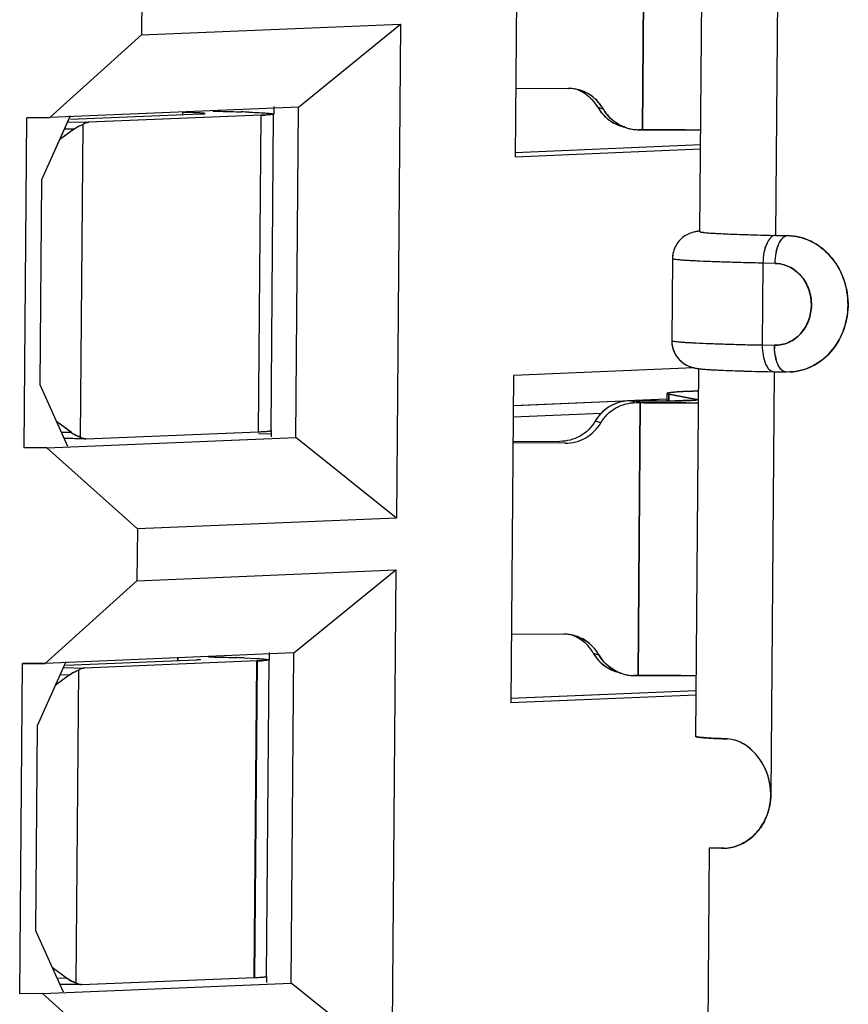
# Model space of a CAD drawing. Header units: millimetres. Extents: x 0 to 1750, y -1720 to 477.
# Tile 147 of 256: x 952.78 to 955.82, y -993.92 to -990.32. Entities that reach past the tile are written whole.
import ezdxf

# ---------------------------------------------------------------- set-up
doc = ezdxf.new("R2010")
doc.units = ezdxf.units.MM
doc.header["$LTSCALE"] = 92.51
for name, color, linetype in [('101304998_DXF_CONTINUOUS_LINE', 7, 'CONTINUOUS'), ('_101304998_1DXF_CONTINUOUS_LINE', 7, 'CONTINUOUS'), ('MANIFOLD_SOLDXF_CONTINUOUS_LINE', 7, 'CONTINUOUS')]:
    doc.layers.add(name, color=color, linetype=linetype)

msp = doc.modelspace()

# ---------------------------------------------------------------- linework, layer by layer
at = {"layer": '101304998_DXF_CONTINUOUS_LINE'}
for p, q in [((955.5618, -989.558), (955.5491, -991.1075)), ((954.6059, -989.6211), (954.596, -990.8207)), ((955.0624, -990.7208), (955.0707, -989.7211)), ((955.2727, -991.0939), (955.2838, -989.7444)), ((953.2278, -990.1836), (953.2262, -990.3735)), ((953.2262, -990.3735), (954.1752, -990.3337)), ((953.8016, -990.6379), (954.1752, -990.3337)), ((954.1752, -990.3337), (954.1603, -992.143)), ((953.2262, -990.3735), (952.8899, -990.6762)), ((954.5981, -990.5679), (954.7898, -990.5691)), ((953.8016, -990.6379), (952.8899, -990.6762)), ((952.9656, -990.6822), (953.4428, -990.6628)), ((953.3765, -990.6572), (953.3765, -990.6655)), ((953.459, -990.6615), (953.4594, -990.6612)), ((953.7094, -990.6633), (953.6999, -991.8229)), ((953.7119, -990.6633), (953.7121, -990.6361)), ((953.7916, -991.8475), (953.8016, -990.6379)), ((954.8983, -990.6385), (954.9187, -990.6449)), ((952.7965, -991.8865), (952.8064, -990.6769)), ((952.8899, -990.6762), (952.8064, -990.6769)), ((952.9652, -990.6702), (952.8604, -990.9045)), ((952.9556, -990.6916), (953.0329, -990.6932)), ((953.6651, -990.6675), (953.0329, -990.6932)), ((953.6555, -991.8271), (953.6651, -990.6675)), ((952.978, -990.7189), (952.9261, -990.7576)), ((952.978, -990.7189), (952.9436, -990.7184)), ((953.0114, -990.7011), (953.002, -991.8466)), ((955.0624, -990.7208), (955.0475, -990.7207)), ((954.5953, -990.8038), (955.2753, -990.7753)), ((955.2752, -990.7921), (954.596, -990.8207)), ((952.8604, -990.9045), (952.8542, -991.6542)), ((955.5221, -991.1069), (955.5273, -991.107)), ((955.5273, -991.107), (955.5491, -991.1075)), ((955.5491, -991.1075), (955.5938, -991.1084)), ((955.1719, -991.1931), (955.1694, -991.493)), ((955.5035, -991.2093), (955.501, -991.5092)), ((955.5482, -991.2102), (955.5035, -991.2093)), ((955.501, -991.5092), (955.5457, -991.5101)), ((955.2501, -991.5926), (954.5894, -991.6204)), ((955.2575, -992.9433), (955.2686, -991.5938)), ((954.5894, -991.6204), (954.5795, -992.82)), ((955.5183, -991.6067), (955.5437, -991.6073)), ((955.5449, -991.6073), (955.5322, -993.1567)), ((955.5896, -991.6082), (955.5449, -991.6073)), ((955.6022, -991.6079), (955.5896, -991.6082)), ((952.8542, -991.6542), (952.9552, -991.8798)), ((955.0338, -991.7119), (955.1527, -991.707)), ((955.1518, -991.6868), (955.1516, -991.7139)), ((955.1573, -991.6846), (955.1533, -991.6857)), ((955.1657, -991.6834), (955.1581, -991.6845)), ((955.1591, -991.6895), (955.1589, -991.7139)), ((955.1591, -991.6895), (955.2612, -991.7087)), ((955.177, -991.6822), (955.1657, -991.6834)), ((955.2622, -991.6777), (955.2289, -991.6792)), ((954.594, -991.7304), (955.0189, -991.7126)), ((955.0339, -991.714), (955.0189, -991.7139)), ((955.114, -991.7141), (955.0339, -991.714)), ((955.0393, -991.7203), (955.0542, -991.7204)), ((955.046, -992.7201), (955.0542, -991.7204)), ((955.1603, -991.7138), (955.1518, -991.7139)), ((955.2525, -991.7114), (955.2312, -991.7124)), ((955.2591, -991.7108), (955.2525, -991.7114)), ((954.5881, -991.7725), (954.9113, -991.7589)), ((952.968, -991.8288), (952.9149, -991.7899)), ((954.9092, -991.7945), (954.8889, -991.7881)), ((952.8799, -991.8858), (953.7916, -991.8475)), ((952.9322, -991.8284), (952.9688, -991.8294)), ((953.0064, -991.8524), (952.9446, -991.8511)), ((953.0233, -991.8528), (953.6555, -991.8271)), ((953.6554, -991.8334), (953.6996, -991.8344)), ((953.6993, -991.8234), (953.6999, -991.8229)), ((953.7022, -991.8456), (953.7023, -991.8229)), ((954.1603, -992.143), (953.7916, -991.8475)), ((952.8799, -991.8858), (952.7965, -991.8865)), ((952.8799, -991.8858), (953.2113, -992.1829)), ((954.5874, -991.8612), (954.7588, -991.8622)), ((954.7791, -991.8687), (954.5874, -991.8675)), ((954.1603, -992.143), (953.2113, -992.1829)), ((953.2113, -992.1829), (953.2097, -992.3728)), ((953.2097, -992.3728), (954.1587, -992.333)), ((953.7851, -992.6372), (954.1587, -992.333)), ((954.1587, -992.333), (954.1438, -994.1423)), ((953.2097, -992.3728), (952.8734, -992.6755)), ((954.5816, -992.5672), (954.7733, -992.5684)), ((953.7851, -992.6372), (952.8734, -992.6755)), ((953.6954, -992.6626), (953.6956, -992.6354)), ((953.7751, -993.8468), (953.7851, -992.6372)), ((954.8819, -992.6378), (954.9022, -992.6442)), ((952.78, -993.8858), (952.79, -992.6762)), ((952.8734, -992.6755), (952.79, -992.6762)), ((952.9487, -992.6695), (952.8439, -992.9038)), ((952.9492, -992.6815), (953.4266, -992.6621)), ((953.6506, -992.6667), (953.0164, -992.6925)), ((953.36, -992.6565), (953.36, -992.6648)), ((953.4425, -992.6608), (953.4429, -992.6605)), ((953.6026, -992.6555), (953.6482, -992.6576)), ((953.639, -993.8264), (953.6486, -992.6668)), ((953.6929, -992.6626), (953.6834, -993.8222)), ((952.9615, -992.7182), (952.9096, -992.7569)), ((952.9615, -992.7182), (952.9271, -992.7177)), ((952.9391, -992.6909), (953.0164, -992.6925)), ((952.9949, -992.7004), (952.9855, -993.8459)), ((955.046, -992.7201), (955.031, -992.72)), ((954.5788, -992.8031), (955.2588, -992.7746)), ((955.2587, -992.7914), (954.5795, -992.82)), ((952.8439, -992.9038), (952.8377, -993.6535)), ((955.3069, -993.352), (955.2694, -997.9004)), ((955.3516, -993.3529), (955.3069, -993.352)), ((955.3617, -993.3525), (955.3516, -993.3529)), ((955.3617, -993.3527), (955.3516, -993.3529)), ((952.8377, -993.6535), (952.9387, -993.8791)), ((952.9515, -993.8281), (952.8984, -993.7892)), ((952.9157, -993.8277), (952.9524, -993.8287)), ((953.0068, -993.8521), (953.6411, -993.8263)), ((953.683, -993.8226), (953.6834, -993.8222)), ((953.6857, -993.8449), (953.6858, -993.8222)), ((952.8634, -993.8851), (953.7751, -993.8468)), ((952.9899, -993.8517), (952.9282, -993.8504)), ((954.1438, -994.1423), (953.7751, -993.8468)), ((952.8634, -993.8851), (952.78, -993.8858)), ((952.8634, -993.8851), (953.1948, -994.1822))]:
    msp.add_line(p, q, dxfattribs=at)
for centre, radius, start, end in [((954.7888, -990.7174), 0.1483, 82.7573, 89.626), ((954.7886, -990.7196), 0.1505, 76.697, 82.7662), ((954.7887, -990.719), 0.1499, 72.4999, 76.6992), ((954.7676, -990.7125), 0.1503, 29.5384, 42.9308), ((953.2983, -994.4336), 3.7773, 88.5442, 88.8127), ((953.4341, -995.4202), 4.7676, 87.7661, 88.1069), ((953.623, -989.6048), 1.0635, 272.2664, 273.2267), ((955.0481, -990.5723), 0.1483, 242.917, 252.4985), ((955.0487, -990.5702), 0.1505, 252.511, 262.7647), ((955.0485, -990.5724), 0.1483, 262.7573, 269.626), ((955.1839, -976.5513), 14.1698, 270.1422, 270.34714), ((955.7654, -991.5119), 0.2196, 179.5287, 182.9295), ((955.7126, -991.5192), 0.1663, 190.056, 194.1507), ((955.3132, -991.2333), 0.3653, 262.9736, 264.4015), ((955.1692, -991.7443), 0.0609, 100.4503, 101.2697), ((955.2358, -992.3707), 0.691, 93.8374, 94.8803), ((955.2551, -992.6465), 0.9675, 93.7457, 93.8879), ((955.2762, -992.9787), 1.3003, 92.9931, 93.7171), ((955.3165, -993.7437), 2.0664, 92.4312, 93.0021), ((955.0181, -991.8622), 0.1484, 89.6651, 96.5305), ((955.1708, -973.0817), 18.6391, 269.64147, 269.97565), ((955.0948, -984.6659), 7.0483, 270.15593, 270.34747), ((955.1002, -985.5767), 6.1375, 270.3485, 270.48202), ((955.1146, -987.0799), 4.6342, 270.5657, 270.8246), ((955.1698, -975.3752), 16.3456, 269.97569, 270.15215), ((955.1761, -977.6529), 14.0679, 270.15145, 270.35628), ((954.7724, -992.7167), 0.1483, 82.7573, 89.626), ((954.7721, -992.7189), 0.1505, 76.697, 82.7662), ((954.7722, -992.7183), 0.1499, 72.4999, 76.6992), ((954.7511, -992.7118), 0.1503, 29.5384, 42.9308), ((953.416, -997.4638), 4.812, 87.7772, 88.1133), ((953.6103, -991.6808), 0.9868, 272.3436, 273.3467), ((955.0316, -992.5716), 0.1483, 242.917, 252.4985), ((955.0323, -992.5695), 0.1505, 252.511, 262.7647), ((955.032, -992.5717), 0.1483, 262.7573, 269.626), ((955.1674, -978.5506), 14.1698, 270.1422, 270.34714), ((955.3435, -993.1728), 0.1836, 309.864, 317.7389), ((955.3374, -993.1673), 0.1917, 317.756, 324.7581), ((955.3547, -993.1927), 0.1602, 272.4751, 277.5875), ((955.3544, -993.1903), 0.1627, 277.587, 282.6388), ((955.354, -993.1885), 0.1645, 282.651, 294.1054)]:
    msp.add_arc(centre, radius, start, end, dxfattribs=at)
for centre in [(953.0441, -991.7033), (953.0276, -993.7026)]:
    msp.add_ellipse(centre, major_axis=(0.0132, 0.1495), ratio=0.90101, start_param=-3.641058, end_param=-3.360659, dxfattribs=at)
for points in [[(954.9187, -990.6449), (954.9007, -990.6132), (954.8685, -990.587), (954.8338, -990.576)], [(953.7043, -990.6616), (953.7058, -990.6619), (953.7074, -990.6621), (953.7088, -990.6627)], [(954.8983, -990.6385), (954.9163, -990.6702), (954.9485, -990.6963), (954.9832, -990.7073)], [(954.9806, -990.7043), (954.9551, -990.6913), (954.9327, -990.6698), (954.9187, -990.6449)], [(952.9772, -990.7196), (952.9876, -990.7118), (952.9992, -990.7055), (953.0114, -990.7011)], [(955.5488, -991.5482), (955.5474, -991.5399), (955.5465, -991.5316), (955.546, -991.5231)], [(955.5896, -991.6082), (955.5877, -991.6083), (955.5857, -991.6081), (955.5838, -991.6076)], [(953.002, -991.8466), (953.008, -991.8506), (953.0155, -991.8531), (953.0227, -991.8528)], [(953.695, -991.8244), (953.6965, -991.8242), (953.698, -991.824), (953.6993, -991.8234)], [(954.9022, -992.6442), (954.8842, -992.6125), (954.8521, -992.5863), (954.8173, -992.5753)], [(954.8819, -992.6378), (954.8998, -992.6695), (954.932, -992.6956), (954.9667, -992.7066)], [(954.9641, -992.7036), (954.9386, -992.6906), (954.9163, -992.6691), (954.9022, -992.6442)], [(953.6874, -992.6609), (953.689, -992.6611), (953.6906, -992.6613), (953.6921, -992.6619)], [(952.9607, -992.7189), (952.9711, -992.7111), (952.9827, -992.7048), (952.9949, -992.7004)], [(955.5322, -993.1567), (955.5319, -993.1824), (955.5272, -993.2085), (955.5181, -993.2325)], [(955.5181, -993.2325), (955.512, -993.2486), (955.5039, -993.2639), (955.494, -993.2779)], [(955.4611, -993.3136), (955.4491, -993.3237), (955.4355, -993.3323), (955.4212, -993.3387)], [(952.9855, -993.8459), (952.9915, -993.8499), (952.999, -993.8524), (953.0062, -993.8521)]]:
    msp.add_open_spline(points, degree=3, dxfattribs=at)
for points, knots in [([(953.4351, -990.659), (953.4322, -990.6588), (953.4186, -990.6583), (953.405, -990.6579), (953.3942, -990.6576)], [0, 0, 0, 0, 0.210876, 1, 1, 1, 1]), ([(953.4594, -990.6612), (953.4594, -990.6607), (953.4562, -990.6607), (953.4526, -990.6598), (953.4444, -990.6595), (953.4386, -990.6591), (953.4351, -990.659)], [0, 0, 0, 0, 0.067835, 0.2589, 0.571752, 1, 1, 1, 1]), ([(953.4428, -990.6628), (953.4448, -990.6627), (953.4502, -990.6624), (953.4558, -990.6625), (953.459, -990.6615)], [0, 0, 0, 0, 0.377769, 1, 1, 1, 1]), ([(953.4883, -990.6525), (953.4976, -990.6527), (953.532, -990.6534), (953.5665, -990.6544), (953.5916, -990.6552)], [0, 0, 0, 0, 0.269974, 1, 1, 1, 1]), ([(953.6199, -990.6562), (953.6242, -990.6564), (953.6394, -990.657), (953.6546, -990.6577), (953.6656, -990.6583)], [0, 0, 0, 0, 0.27982, 1, 1, 1, 1]), ([(953.6656, -990.6583), (953.6699, -990.6586), (953.6829, -990.6594), (953.6958, -990.6603), (953.7043, -990.6616)], [0, 0, 0, 0, 0.33796, 1, 1, 1, 1]), ([(953.7094, -990.6633), (953.7094, -990.6639), (953.7062, -990.6644), (953.702, -990.6653), (953.6932, -990.666), (953.6867, -990.6664), (953.6829, -990.6667)], [0, 0, 0, 0, 0.070718, 0.260012, 0.570935, 1, 1, 1, 1]), ([(953.0322, -990.6932), (953.0268, -990.6934), (953.0193, -990.6958), (953.013, -990.6999), (953.0114, -990.7011)], [0, 0, 0, 0, 0.729756, 1, 1, 1, 1]), ([(955.219, -990.7211), (955.2064, -990.7211), (955.1542, -990.7212), (955.102, -990.721), (955.0624, -990.7208)], [0, 0, 0, 0, 0.242017, 1, 1, 1, 1]), ([(955.2712, -991.0921), (955.2531, -991.0941), (955.2182, -991.1036), (955.1811, -991.1425), (955.172, -991.1762), (955.1719, -991.1931)], [0, 0, 0, 0, 0.353644, 0.672983, 1, 1, 1, 1]), ([(955.2727, -991.0939), (955.2727, -991.0955), (955.2814, -991.0956), (955.2913, -991.0981), (955.3137, -991.0991), (955.3418, -991.101), (955.378, -991.1025), (955.4388, -991.1048), (955.4876, -991.1061), (955.5221, -991.1069)], [0, 0, 0, 0, 0.018202, 0.069592, 0.153685, 0.269182, 0.414203, 0.586394, 1, 1, 1, 1]), ([(955.5491, -991.1075), (955.5343, -991.1081), (955.5156, -991.1357), (955.5061, -991.1717), (955.5036, -991.1964), (955.5035, -991.2093)], [0, 0, 0, 0, 0.377401, 0.670502, 1, 1, 1, 1]), ([(955.5482, -991.2102), (955.5483, -991.1974), (955.5508, -991.1726), (955.5603, -991.1366), (955.5791, -991.109), (955.5938, -991.1084)], [0, 0, 0, 0, 0.329498, 0.622599, 1, 1, 1, 1]), ([(955.5938, -991.1084), (955.6225, -991.109), (955.6815, -991.1234), (955.7793, -991.1985), (955.8377, -991.3552), (955.7848, -991.5139), (955.6893, -991.5913), (955.6309, -991.6068), (955.6022, -991.6081)], [0, 0, 0, 0, 0.119659, 0.243546, 0.501028, 0.757479, 0.880592, 1, 1, 1, 1]), ([(955.5035, -991.2093), (955.4797, -991.2088), (955.4342, -991.2078), (955.3697, -991.206), (955.3128, -991.204), (955.2647, -991.202), (955.2264, -991.1999), (955.2006, -991.198), (955.1858, -991.1965), (955.1783, -991.1954), (955.1745, -991.1946), (955.1719, -991.1937), (955.1719, -991.1931)], [0, 0, 0, 0, 0.214796, 0.410475, 0.5827, 0.728325, 0.844662, 0.929543, 0.959642, 0.981366, 0.994684, 1, 1, 1, 1]), ([(955.5457, -991.5101), (955.5632, -991.5104), (955.5993, -991.5031), (955.6597, -991.4588), (955.6951, -991.3627), (955.6611, -991.2662), (955.6018, -991.2195), (955.5658, -991.2107), (955.5482, -991.2102)], [0, 0, 0, 0, 0.1192, 0.241934, 0.497887, 0.755944, 0.880165, 1, 1, 1, 1]), ([(955.1694, -991.493), (955.1693, -991.5102), (955.1781, -991.5449), (955.2159, -991.5839), (955.2507, -991.5936), (955.2685, -991.5958)], [0, 0, 0, 0, 0.33131, 0.654611, 1, 1, 1, 1]), ([(955.1694, -991.493), (955.1694, -991.4936), (955.172, -991.4944), (955.1758, -991.4953), (955.1833, -991.4964), (955.1982, -991.4979), (955.2239, -991.4998), (955.2622, -991.5019), (955.3103, -991.5039), (955.3672, -991.5059), (955.4317, -991.5077), (955.4772, -991.5087), (955.501, -991.5092)], [0, 0, 0, 0, 0.005316, 0.018634, 0.040358, 0.070457, 0.155338, 0.271675, 0.4173, 0.589525, 0.785204, 1, 1, 1, 1]), ([(955.501, -991.5092), (955.5009, -991.5217), (955.503, -991.5457), (955.5113, -991.5805), (955.5296, -991.607), (955.5437, -991.6073)], [0, 0, 0, 0, 0.333608, 0.626286, 1, 1, 1, 1]), ([(955.5674, -991.5958), (955.5656, -991.5935), (955.5583, -991.5825), (955.5539, -991.5699), (955.5513, -991.5598)], [0, 0, 0, 0, 0.216267, 1, 1, 1, 1]), ([(955.2776, -991.5968), (955.2801, -991.5971), (955.2913, -991.5981), (955.3025, -991.5988), (955.3112, -991.5994)], [0, 0, 0, 0, 0.222557, 1, 1, 1, 1]), ([(955.3112, -991.5994), (955.3242, -991.6002), (955.3932, -991.6036), (955.4623, -991.6055), (955.5183, -991.6067)], [0, 0, 0, 0, 0.188704, 1, 1, 1, 1]), ([(955.5838, -991.6076), (955.5823, -991.6072), (955.5759, -991.6048), (955.5707, -991.5999), (955.5674, -991.5958)], [0, 0, 0, 0, 0.223907, 1, 1, 1, 1]), ([(955.1533, -991.6857), (955.1529, -991.6859), (955.1523, -991.6861), (955.1518, -991.6866), (955.1518, -991.6868)], [0, 0, 0, 0, 0.640137, 1, 1, 1, 1]), ([(955.1518, -991.6868), (955.1518, -991.6876), (955.1552, -991.6887), (955.1572, -991.6892), (955.1591, -991.6895)], [0, 0, 0, 0, 0.286386, 1, 1, 1, 1]), ([(955.2635, -991.7096), (955.2635, -991.71), (955.2613, -991.7103), (955.2602, -991.7106), (955.2591, -991.7108)], [0, 0, 0, 0, 0.271959, 1, 1, 1, 1]), ([(955.0012, -991.7148), (954.9784, -991.7174), (954.9333, -991.7335), (954.9005, -991.7682), (954.8889, -991.7881)], [0, 0, 0, 0, 0.49972, 1, 1, 1, 1]), ([(954.9092, -991.7945), (954.9223, -991.7722), (954.9608, -991.7338), (955.0135, -991.7201), (955.0393, -991.7203)], [0, 0, 0, 0, 0.500455, 1, 1, 1, 1]), ([(955.2312, -991.7124), (955.2277, -991.7126), (955.2111, -991.7131), (955.1944, -991.7134), (955.1813, -991.7136)], [0, 0, 0, 0, 0.211649, 1, 1, 1, 1]), ([(954.8889, -991.7881), (954.8758, -991.8104), (954.8373, -991.8488), (954.7846, -991.8624), (954.7588, -991.8622)], [0, 0, 0, 0, 0.500455, 1, 1, 1, 1]), ([(954.7791, -991.8687), (954.8049, -991.8688), (954.8576, -991.8552), (954.8961, -991.8168), (954.9092, -991.7945)], [0, 0, 0, 0, 0.499545, 1, 1, 1, 1]), ([(953.6555, -991.8271), (953.66, -991.8269), (953.6732, -991.8263), (953.6864, -991.8257), (953.695, -991.8244)], [0, 0, 0, 0, 0.339374, 1, 1, 1, 1]), ([(953.4266, -992.6621), (953.4286, -992.662), (953.4339, -992.6616), (953.4394, -992.6618), (953.4425, -992.6608)], [0, 0, 0, 0, 0.378836, 1, 1, 1, 1]), ([(953.4719, -992.6518), (953.4811, -992.652), (953.5153, -992.6527), (953.5494, -992.6536), (953.5744, -992.6545)], [0, 0, 0, 0, 0.269784, 1, 1, 1, 1]), ([(953.6482, -992.6576), (953.6526, -992.6579), (953.6657, -992.6587), (953.6788, -992.6595), (953.6874, -992.6609)], [0, 0, 0, 0, 0.335667, 1, 1, 1, 1]), ([(953.6929, -992.6626), (953.6929, -992.6632), (953.6899, -992.6637), (953.6859, -992.6645), (953.6776, -992.6652), (953.6715, -992.6657), (953.6679, -992.6659)], [0, 0, 0, 0, 0.071137, 0.26045, 0.571161, 1, 1, 1, 1]), ([(953.0157, -992.6925), (953.0103, -992.6927), (953.0028, -992.6951), (952.9965, -992.6992), (952.9949, -992.7004)], [0, 0, 0, 0, 0.729756, 1, 1, 1, 1]), ([(955.2025, -992.7204), (955.1899, -992.7204), (955.1377, -992.7205), (955.0855, -992.7203), (955.046, -992.7201)], [0, 0, 0, 0, 0.242017, 1, 1, 1, 1]), ([(955.3736, -992.9523), (955.3571, -992.9517), (955.3284, -992.9504), (955.2951, -992.9485), (955.2757, -992.9468), (955.2658, -992.9458), (955.2611, -992.9448), (955.2575, -992.944), (955.2575, -992.9433)], [0, 0, 0, 0, 0.425066, 0.739432, 0.851364, 0.932173, 0.981437, 1, 1, 1, 1]), ([(955.5322, -993.1567), (955.5326, -993.1057), (955.5015, -993.0113), (955.4146, -992.9539), (955.3736, -992.9523)], [0, 0, 0, 0, 0.554631, 1, 1, 1, 1]), ([(953.6411, -993.8263), (953.6454, -993.8261), (953.6581, -993.8255), (953.6708, -993.8249), (953.6791, -993.8236)], [0, 0, 0, 0, 0.341974, 1, 1, 1, 1]), ([(953.6791, -993.8236), (953.6799, -993.8235), (953.6812, -993.8232), (953.6826, -993.8229), (953.683, -993.8226)], [0, 0, 0, 0, 0.629603, 1, 1, 1, 1])]:
    msp.add_open_spline(points, degree=3, knots=knots, dxfattribs=at)
at = {"layer": '_101304998_1DXF_CONTINUOUS_LINE'}
for p, q in [((954.6059, -989.6211), (954.596, -990.8207)), ((955.0707, -989.7211), (955.0624, -990.7208)), ((953.2278, -990.1836), (953.2262, -990.3735)), ((953.2262, -990.3735), (954.1752, -990.3337)), ((953.8016, -990.6379), (954.1752, -990.3337)), ((954.1752, -990.3337), (954.1603, -992.143)), ((953.2262, -990.3735), (952.8899, -990.6762)), ((954.5981, -990.5679), (954.7898, -990.5691)), ((953.8016, -990.6379), (952.8899, -990.6762)), ((952.9656, -990.6822), (953.4428, -990.6628)), ((953.3765, -990.6572), (953.3765, -990.6655)), ((953.459, -990.6615), (953.4594, -990.6612)), ((953.5916, -990.6552), (953.5924, -990.6552)), ((953.7094, -990.6633), (953.6999, -991.8229)), ((953.7119, -990.6633), (953.7121, -990.6417)), ((953.7916, -991.8475), (953.8016, -990.6379)), ((954.8983, -990.6385), (954.9187, -990.6449)), ((952.7965, -991.8865), (952.8064, -990.6769)), ((952.8064, -990.6769), (952.8899, -990.6762)), ((952.9639, -990.6731), (952.8604, -990.9045)), ((952.9556, -990.6916), (953.0327, -990.6932)), ((953.6651, -990.6675), (953.0327, -990.6932)), ((953.6555, -991.8271), (953.6651, -990.6675)), ((952.9774, -990.7194), (952.9261, -990.7576)), ((952.9774, -990.7194), (952.9435, -990.7187)), ((953.0114, -990.7011), (953.002, -991.8466)), ((955.0475, -990.7207), (955.0624, -990.7208)), ((955.2062, -990.7211), (955.219, -990.7211)), ((955.2752, -990.7921), (954.596, -990.8207)), ((954.5961, -990.8038), (955.2753, -990.7753)), ((952.8604, -990.9045), (952.8542, -991.6542)), ((955.2501, -991.5926), (954.5894, -991.6204)), ((954.5894, -991.6204), (954.5795, -992.82)), ((952.8542, -991.6542), (952.9552, -991.8798)), ((955.0338, -991.7119), (955.1517, -991.707)), ((955.1518, -991.6868), (955.1516, -991.7139)), ((955.1581, -991.6845), (955.1651, -991.6834)), ((955.159, -991.7138), (955.1592, -991.6896)), ((955.2612, -991.7087), (955.1592, -991.6896)), ((955.1665, -991.6833), (955.1767, -991.6822)), ((955.1767, -991.6822), (955.177, -991.6822)), ((955.1767, -991.6822), (955.177, -991.6822)), ((955.177, -991.6822), (955.1895, -991.6813)), ((955.2074, -991.6802), (955.2098, -991.6801)), ((955.2289, -991.6792), (955.2679, -991.6775)), ((954.5885, -991.7306), (955.0189, -991.7126)), ((955.0326, -991.7182), (955.0189, -991.7139)), ((955.0189, -991.7139), (955.0339, -991.714)), ((955.0339, -991.714), (955.114, -991.7141)), ((955.0542, -991.7204), (955.0393, -991.7203)), ((955.0542, -991.7204), (955.046, -992.7201)), ((955.2206, -991.7207), (955.1979, -991.7207)), ((954.5881, -991.7725), (954.9113, -991.7589)), ((952.9682, -991.8289), (952.9149, -991.7899)), ((954.9092, -991.7945), (954.8889, -991.7881)), ((952.8799, -991.8858), (953.7916, -991.8475)), ((952.932, -991.8281), (952.9682, -991.8289)), ((952.9423, -991.8511), (953.0207, -991.8528)), ((953.0229, -991.8528), (953.0207, -991.8528)), ((953.0231, -991.8528), (953.6555, -991.8271)), ((953.6554, -991.8334), (953.6996, -991.8344)), ((953.6993, -991.8234), (953.6999, -991.8229)), ((953.7022, -991.8456), (953.7023, -991.8229)), ((954.1603, -992.143), (953.7916, -991.8475)), ((952.8799, -991.8858), (952.7965, -991.8865)), ((952.8799, -991.8858), (953.2113, -992.1829)), ((954.5874, -991.8612), (954.7588, -991.8622)), ((954.7791, -991.8687), (954.5874, -991.8675)), ((954.1603, -992.143), (953.2113, -992.1829)), ((953.2113, -992.1829), (953.2097, -992.3728)), ((953.2097, -992.3728), (954.1587, -992.333)), ((953.7851, -992.6372), (954.1587, -992.333)), ((954.1587, -992.333), (954.1438, -994.1423)), ((953.2097, -992.3728), (952.8734, -992.6755)), ((954.5816, -992.5672), (954.7733, -992.5684)), ((953.7851, -992.6372), (952.8734, -992.6755)), ((953.6954, -992.6626), (953.6956, -992.641)), ((953.7751, -993.8468), (953.7851, -992.6372)), ((954.8819, -992.6378), (954.9022, -992.6442)), ((952.78, -993.8858), (952.79, -992.6762)), ((952.79, -992.6762), (952.8734, -992.6755)), ((952.9474, -992.6724), (952.8439, -992.9038)), ((952.9492, -992.6815), (953.4265, -992.6621)), ((953.6506, -992.6667), (953.0162, -992.6925)), ((953.36, -992.6648), (953.36, -992.6565)), ((953.4271, -992.6621), (953.4265, -992.6621)), ((953.4425, -992.6608), (953.4428, -992.6607)), ((953.4428, -992.6607), (953.4429, -992.6605)), ((953.5744, -992.6545), (953.5752, -992.6545)), ((953.6026, -992.6555), (953.6482, -992.6576)), ((953.6503, -992.6667), (953.6406, -993.8263)), ((953.6929, -992.6626), (953.6834, -993.8222)), ((952.9609, -992.7187), (952.9096, -992.7569)), ((952.9609, -992.7187), (952.927, -992.718)), ((952.9391, -992.6909), (953.0162, -992.6925)), ((952.9949, -992.7004), (952.9855, -993.8459)), ((955.031, -992.72), (955.046, -992.7201)), ((955.1897, -992.7204), (955.2025, -992.7204)), ((955.2587, -992.7914), (954.5795, -992.82)), ((954.5796, -992.8031), (955.2588, -992.7746)), ((952.8439, -992.9038), (952.8377, -993.6535)), ((952.8377, -993.6535), (952.9387, -993.8791)), ((952.9517, -993.8282), (952.8984, -993.7892)), ((952.9156, -993.8274), (952.9517, -993.8282)), ((953.0066, -993.8521), (953.6406, -993.8263)), ((953.6411, -993.8263), (953.6406, -993.8263)), ((953.683, -993.8226), (953.6834, -993.8222)), ((953.6857, -993.8449), (953.6858, -993.8222)), ((952.8634, -993.8851), (953.7751, -993.8468)), ((952.9259, -993.8504), (953.0042, -993.8521)), ((953.0064, -993.8521), (953.0042, -993.8521)), ((954.1438, -994.1423), (953.7751, -993.8468)), ((952.8634, -993.8851), (952.78, -993.8858)), ((952.8634, -993.8851), (953.1948, -994.1822))]:
    msp.add_line(p, q, dxfattribs=at)
for centre, radius, start, end in [((954.7889, -990.718), 0.1489, 86.277, 89.643), ((954.7888, -990.7184), 0.1493, 76.6473, 86.2745), ((954.7889, -990.7181), 0.149, 72.4481, 76.6333), ((954.7678, -990.7123), 0.15, 29.5013, 42.801), ((953.4286, -995.5715), 4.919, 87.7714, 88.0916), ((955.0492, -990.571), 0.15, 209.5013, 222.801), ((955.0486, -990.5709), 0.1498, 252.4967, 269.598), ((955.183, -976.3817), 14.3394, 270.14401, 270.37093), ((955.1916, -991.8979), 0.216, 96.6639, 97.0353), ((955.2548, -992.6419), 0.9628, 93.7466, 93.8893), ((955.2724, -992.9148), 1.2363, 93.0148, 93.7326), ((955.3155, -993.7232), 2.0459, 92.4267, 92.9621), ((955.0953, -984.8357), 6.8784, 270.15567, 270.46966), ((955.1097, -986.6765), 5.0376, 270.4771, 270.8138), ((955.1774, -977.9089), 13.8118, 270.17946, 270.35725), ((953.0262, -991.8098), 0.0441, 236.665, 240.1215), ((953.0214, -991.8223), 0.0305, 264.2841, 268.809), ((953.686, -991.765), 0.0601, 278.6077, 278.7878), ((954.7724, -992.7173), 0.1489, 86.277, 89.643), ((954.7724, -992.7177), 0.1493, 76.6473, 86.2745), ((954.7724, -992.7174), 0.149, 72.4481, 76.6333), ((954.7513, -992.7116), 0.15, 29.5013, 42.801), ((955.0327, -992.5703), 0.15, 209.5013, 222.801), ((953.4106, -997.6148), 4.963, 87.7823, 88.0985), ((955.0321, -992.5702), 0.1498, 252.4967, 269.598), ((955.1665, -978.381), 14.3394, 270.14401, 270.37093), ((953.671, -993.7739), 0.0503, 279.1755, 279.3744), ((953.0097, -993.8091), 0.0441, 236.665, 240.1215), ((953.0049, -993.8216), 0.0305, 264.2841, 268.809)]:
    msp.add_arc(centre, radius, start, end, dxfattribs=at)
for points in [[(954.8237, -990.5732), (954.844, -990.5813), (954.863, -990.5943), (954.8778, -990.6104)], [(954.8072, -992.5725), (954.8275, -992.5806), (954.8465, -992.5936), (954.8614, -992.6097)]]:
    msp.add_open_spline(points, degree=3, dxfattribs=at)
for points, knots in [([(954.9187, -990.6449), (954.9095, -990.6287), (954.885, -990.5996), (954.8515, -990.5816), (954.8338, -990.576)], [0, 0, 0, 0, 0.500228, 1, 1, 1, 1]), ([(953.4428, -990.6628), (953.4464, -990.6627), (953.4518, -990.6623), (953.4573, -990.662), (953.459, -990.6615)], [0, 0, 0, 0, 0.674402, 1, 1, 1, 1]), ([(953.6199, -990.6562), (953.6242, -990.6564), (953.6394, -990.657), (953.6546, -990.6577), (953.6656, -990.6583)], [0, 0, 0, 0, 0.279784, 1, 1, 1, 1]), ([(953.7094, -990.6633), (953.7094, -990.6636), (953.7082, -990.6641), (953.7062, -990.6646), (953.7026, -990.6651), (953.6977, -990.6656), (953.6914, -990.6661), (953.6804, -990.6668), (953.6715, -990.6673), (953.6651, -990.6675)], [0, 0, 0, 0, 0.020646, 0.069677, 0.149244, 0.259503, 0.400209, 0.571002, 1, 1, 1, 1]), ([(953.6656, -990.6583), (953.6736, -990.6588), (953.6865, -990.6597), (953.6994, -990.6608), (953.7043, -990.6616)], [0, 0, 0, 0, 0.618692, 1, 1, 1, 1]), ([(954.8983, -990.6385), (954.9075, -990.6546), (954.932, -990.6837), (954.9655, -990.7017), (954.9832, -990.7073)], [0, 0, 0, 0, 0.500228, 1, 1, 1, 1]), ([(953.0114, -990.7011), (953.0131, -990.6999), (953.0195, -990.6957), (953.0271, -990.6933), (953.0327, -990.6932)], [0, 0, 0, 0, 0.270507, 1, 1, 1, 1]), ([(955.0035, -990.7137), (954.9974, -990.7118), (954.9735, -990.7025), (954.9522, -990.687), (954.9391, -990.6729)], [0, 0, 0, 0, 0.250965, 1, 1, 1, 1]), ([(952.9774, -990.7194), (952.9801, -990.7174), (952.9907, -990.7101), (953.0024, -990.7043), (953.0114, -990.7011)], [0, 0, 0, 0, 0.255067, 1, 1, 1, 1]), ([(955.0624, -990.7208), (955.0747, -990.7208), (955.1226, -990.7211), (955.1705, -990.7212), (955.2062, -990.7211)], [0, 0, 0, 0, 0.25574, 1, 1, 1, 1]), ([(955.1592, -991.6896), (955.1574, -991.6892), (955.1553, -991.6887), (955.1518, -991.6876), (955.1518, -991.6868)], [0, 0, 0, 0, 0.714544, 1, 1, 1, 1]), ([(955.0189, -991.7139), (954.9931, -991.7137), (954.9404, -991.7273), (954.9019, -991.7657), (954.8889, -991.7881)], [0, 0, 0, 0, 0.499546, 1, 1, 1, 1]), ([(954.9092, -991.7945), (954.9223, -991.7722), (954.9608, -991.7338), (955.0135, -991.7201), (955.0393, -991.7203)], [0, 0, 0, 0, 0.500454, 1, 1, 1, 1]), ([(955.1979, -991.7207), (955.1863, -991.7208), (955.1384, -991.7208), (955.0905, -991.7206), (955.0542, -991.7204)], [0, 0, 0, 0, 0.242793, 1, 1, 1, 1]), ([(955.1813, -991.7136), (955.186, -991.7135), (955.2027, -991.7132), (955.2194, -991.7129), (955.2312, -991.7124)], [0, 0, 0, 0, 0.286856, 1, 1, 1, 1]), ([(955.2312, -991.7124), (955.2343, -991.7123), (955.2436, -991.7119), (955.2529, -991.7115), (955.2591, -991.7108)], [0, 0, 0, 0, 0.331748, 1, 1, 1, 1]), ([(954.8889, -991.7881), (954.8758, -991.8104), (954.8373, -991.8488), (954.7846, -991.8624), (954.7588, -991.8622)], [0, 0, 0, 0, 0.500454, 1, 1, 1, 1]), ([(954.7791, -991.8687), (954.8049, -991.8688), (954.8576, -991.8552), (954.8961, -991.8168), (954.9092, -991.7945)], [0, 0, 0, 0, 0.499546, 1, 1, 1, 1]), ([(953.002, -991.8466), (952.999, -991.8456), (952.9871, -991.841), (952.9759, -991.8346), (952.9682, -991.8289)], [0, 0, 0, 0, 0.246525, 1, 1, 1, 1]), ([(953.0183, -991.8527), (953.0171, -991.8525), (953.0122, -991.8518), (953.0075, -991.8499), (953.0042, -991.848)], [0, 0, 0, 0, 0.24241, 1, 1, 1, 1]), ([(953.6555, -991.8271), (953.6637, -991.8268), (953.6769, -991.8261), (953.6901, -991.8251), (953.695, -991.8244)], [0, 0, 0, 0, 0.62164, 1, 1, 1, 1]), ([(953.6952, -991.8244), (953.6957, -991.8243), (953.6971, -991.824), (953.6985, -991.8238), (953.6993, -991.8234)], [0, 0, 0, 0, 0.339189, 1, 1, 1, 1]), ([(954.9022, -992.6442), (954.893, -992.628), (954.8685, -992.5989), (954.835, -992.5809), (954.8173, -992.5753)], [0, 0, 0, 0, 0.500228, 1, 1, 1, 1]), ([(954.8819, -992.6378), (954.891, -992.6539), (954.9155, -992.683), (954.949, -992.701), (954.9667, -992.7066)], [0, 0, 0, 0, 0.500228, 1, 1, 1, 1]), ([(953.4271, -992.6621), (953.4306, -992.6619), (953.4357, -992.6615), (953.4409, -992.6613), (953.4425, -992.6608)], [0, 0, 0, 0, 0.674995, 1, 1, 1, 1]), ([(953.6482, -992.6576), (953.6563, -992.6581), (953.6693, -992.6589), (953.6824, -992.6601), (953.6874, -992.6609)], [0, 0, 0, 0, 0.615605, 1, 1, 1, 1]), ([(953.6929, -992.6626), (953.6929, -992.6629), (953.6917, -992.6634), (953.6899, -992.6638), (953.6864, -992.6644), (953.6818, -992.6649), (953.6758, -992.6654), (953.6653, -992.6661), (953.6567, -992.6665), (953.6506, -992.6667)], [0, 0, 0, 0, 0.020812, 0.069882, 0.149509, 0.259822, 0.400437, 0.57089, 1, 1, 1, 1]), ([(954.987, -992.713), (954.9809, -992.7111), (954.957, -992.7018), (954.9357, -992.6863), (954.9227, -992.6722)], [0, 0, 0, 0, 0.250965, 1, 1, 1, 1]), ([(952.9609, -992.7187), (952.9636, -992.7167), (952.9742, -992.7094), (952.9859, -992.7036), (952.9949, -992.7004)], [0, 0, 0, 0, 0.255067, 1, 1, 1, 1]), ([(952.9949, -992.7004), (952.9966, -992.6992), (953.003, -992.695), (953.0106, -992.6926), (953.0162, -992.6925)], [0, 0, 0, 0, 0.270507, 1, 1, 1, 1]), ([(955.046, -992.7201), (955.0582, -992.7201), (955.1061, -992.7204), (955.154, -992.7205), (955.1897, -992.7204)], [0, 0, 0, 0, 0.25574, 1, 1, 1, 1]), ([(952.9855, -993.8459), (952.9825, -993.8449), (952.9706, -993.8403), (952.9594, -993.8339), (952.9517, -993.8282)], [0, 0, 0, 0, 0.246525, 1, 1, 1, 1]), ([(953.6411, -993.8263), (953.649, -993.826), (953.6617, -993.8253), (953.6744, -993.8244), (953.6791, -993.8236)], [0, 0, 0, 0, 0.625061, 1, 1, 1, 1]), ([(953.6792, -993.8236), (953.6797, -993.8235), (953.6809, -993.8233), (953.6823, -993.823), (953.683, -993.8226)], [0, 0, 0, 0, 0.346052, 1, 1, 1, 1]), ([(953.0018, -993.852), (953.0006, -993.8518), (952.9957, -993.8511), (952.991, -993.8492), (952.9877, -993.8473)], [0, 0, 0, 0, 0.24241, 1, 1, 1, 1])]:
    msp.add_open_spline(points, degree=3, knots=knots, dxfattribs=at)
at = {"layer": 'MANIFOLD_SOLDXF_CONTINUOUS_LINE'}
for p, q in [((955.5618, -989.558), (955.5491, -991.1075)), ((955.2727, -991.0939), (955.2838, -989.7444)), ((955.5277, -991.107), (955.5491, -991.1075)), ((955.5491, -991.1075), (955.5938, -991.1084)), ((955.1719, -991.1931), (955.1694, -991.493)), ((955.5035, -991.2093), (955.501, -991.5092)), ((955.5482, -991.2102), (955.5035, -991.2093)), ((955.501, -991.5092), (955.5457, -991.5101)), ((955.2575, -992.9433), (955.2686, -991.5958)), ((955.5212, -991.6068), (955.5437, -991.6073)), ((955.5449, -991.6073), (955.5322, -993.1567)), ((955.5437, -991.6073), (955.5884, -991.6082)), ((955.3069, -993.352), (955.2694, -997.9004)), ((955.3516, -993.3529), (955.3069, -993.352)), ((955.3516, -993.3529), (955.3617, -993.3528))]:
    msp.add_line(p, q, dxfattribs=at)
for centre, radius, start, end in [((955.2944, -991.3024), 0.2116, 97.1376, 98.1631), ((955.2724, -991.1939), 0.1005, 171.4389, 179.5152), ((955.2699, -991.4938), 0.1005, 179.5378, 188.2835), ((955.3206, -993.1576), 0.2112, 338.7914, 339.2237), ((955.3405, -993.17), 0.1876, 317.0616, 317.7196), ((955.3455, -993.175), 0.1806, 309.8428, 312.3117), ((955.3428, -993.1721), 0.1845, 312.323, 317.0726), ((955.3548, -993.192), 0.161, 272.4297, 283.6975), ((955.354, -993.1889), 0.1641, 283.7366, 293.6596), ((955.353, -993.1866), 0.1667, 293.6467, 294.1475)]:
    msp.add_arc(centre, radius, start, end, dxfattribs=at)
for points, knots in [([(955.2643, -991.0929), (955.2622, -991.0932), (955.2494, -991.0953), (955.2367, -991.0993), (955.227, -991.1042)], [0, 0, 0, 0, 0.162889, 1, 1, 1, 1]), ([(955.2727, -991.0939), (955.2727, -991.0942), (955.2736, -991.0948), (955.2762, -991.0955), (955.279, -991.096), (955.2811, -991.0963)], [0, 0, 0, 0, 0.088075, 0.277657, 1, 1, 1, 1]), ([(955.2811, -991.0963), (955.2832, -991.0966), (955.2953, -991.098), (955.3075, -991.0989), (955.3175, -991.0995)], [0, 0, 0, 0, 0.177717, 1, 1, 1, 1]), ([(955.3175, -991.0995), (955.3464, -991.1013), (955.4165, -991.1042), (955.4866, -991.1061), (955.5277, -991.107)], [0, 0, 0, 0, 0.41333, 1, 1, 1, 1]), ([(955.5491, -991.1075), (955.5343, -991.1081), (955.5196, -991.1299), (955.5111, -991.1537), (955.5053, -991.1776), (955.5036, -991.1964), (955.5035, -991.2093)], [0, 0, 0, 0, 0.377224, 0.517233, 0.67065, 1, 1, 1, 1]), ([(955.5482, -991.2102), (955.5483, -991.1974), (955.55, -991.1785), (955.5558, -991.1547), (955.5643, -991.1308), (955.5791, -991.109), (955.5938, -991.1084)], [0, 0, 0, 0, 0.32935, 0.482767, 0.622776, 1, 1, 1, 1]), ([(955.8153, -991.3629), (955.8156, -991.3305), (955.8048, -991.2657), (955.7567, -991.182), (955.6831, -991.1239), (955.6231, -991.109), (955.5938, -991.1084)], [0, 0, 0, 0, 0.26217, 0.517971, 0.763279, 1, 1, 1, 1]), ([(955.5035, -991.2093), (955.4797, -991.2088), (955.4342, -991.2078), (955.3696, -991.206), (955.3128, -991.204), (955.2707, -991.2022), (955.2417, -991.2007), (955.2237, -991.1997), (955.2083, -991.1986), (955.1956, -991.1975), (955.1858, -991.1965), (955.1783, -991.1954), (955.1745, -991.1945), (955.1719, -991.1937), (955.1719, -991.1931)], [0, 0, 0, 0, 0.214999, 0.410466, 0.582677, 0.728343, 0.790334, 0.844695, 0.891169, 0.929541, 0.959642, 0.981354, 0.994663, 1, 1, 1, 1]), ([(955.5482, -991.2102), (955.5658, -991.2106), (955.6018, -991.2195), (955.646, -991.2544), (955.6748, -991.3046), (955.6813, -991.3435), (955.6811, -991.363)], [0, 0, 0, 0, 0.236723, 0.482029, 0.737829, 1, 1, 1, 1]), ([(955.6811, -991.363), (955.681, -991.3823), (955.674, -991.4208), (955.6443, -991.47), (955.5993, -991.5031), (955.5632, -991.5105), (955.5457, -991.5101)], [0, 0, 0, 0, 0.26318, 0.518242, 0.762601, 1, 1, 1, 1]), ([(955.6022, -991.6081), (955.6303, -991.6069), (955.6877, -991.5919), (955.7579, -991.5361), (955.8041, -991.456), (955.815, -991.3941), (955.8153, -991.3629)], [0, 0, 0, 0, 0.237407, 0.482168, 0.737266, 1, 1, 1, 1]), ([(955.1694, -991.493), (955.1694, -991.4936), (955.172, -991.4944), (955.1758, -991.4953), (955.1833, -991.4964), (955.1931, -991.4974), (955.2058, -991.4985), (955.2212, -991.4996), (955.2392, -991.5006), (955.2682, -991.5021), (955.3103, -991.5039), (955.3672, -991.5059), (955.4317, -991.5077), (955.4772, -991.5087), (955.501, -991.5092)], [0, 0, 0, 0, 0.005337, 0.018646, 0.040358, 0.070459, 0.108831, 0.155305, 0.209666, 0.271657, 0.417323, 0.589534, 0.785001, 1, 1, 1, 1]), ([(955.1705, -991.5083), (955.1721, -991.5197), (955.1795, -991.542), (955.2006, -991.569), (955.2255, -991.5853), (955.2426, -991.5909), (955.2497, -991.5926)], [0, 0, 0, 0, 0.282689, 0.56205, 0.821726, 1, 1, 1, 1]), ([(955.501, -991.5092), (955.5009, -991.5217), (955.5027, -991.5453), (955.5099, -991.5727), (955.5189, -991.5902), (955.5262, -991.5995), (955.5345, -991.6056), (955.5408, -991.6072), (955.5437, -991.6073)], [0, 0, 0, 0, 0.327543, 0.614852, 0.734937, 0.837246, 0.923608, 1, 1, 1, 1]), ([(955.5475, -991.5395), (955.5472, -991.5371), (955.5461, -991.5274), (955.5457, -991.5175), (955.5457, -991.5101)], [0, 0, 0, 0, 0.245566, 1, 1, 1, 1]), ([(955.5513, -991.5598), (955.5509, -991.5582), (955.5493, -991.5515), (955.5482, -991.5447), (955.5475, -991.5395)], [0, 0, 0, 0, 0.242196, 1, 1, 1, 1]), ([(955.5876, -991.6082), (955.5838, -991.608), (955.5754, -991.6047), (955.5653, -991.5941), (955.5569, -991.5787), (955.553, -991.5665), (955.5513, -991.5598)], [0, 0, 0, 0, 0.181942, 0.40235, 0.675746, 1, 1, 1, 1]), ([(955.2497, -991.5926), (955.2515, -991.593), (955.2578, -991.5943), (955.2641, -991.5953), (955.2686, -991.5958)], [0, 0, 0, 0, 0.291982, 1, 1, 1, 1]), ([(955.2686, -991.5958), (955.2718, -991.5962), (955.287, -991.5978), (955.3023, -991.5988), (955.3143, -991.5996)], [0, 0, 0, 0, 0.214383, 1, 1, 1, 1]), ([(955.3143, -991.5996), (955.3435, -991.6013), (955.4124, -991.6041), (955.4814, -991.6059), (955.5212, -991.6068)], [0, 0, 0, 0, 0.423332, 1, 1, 1, 1]), ([(955.2575, -992.9433), (955.2575, -992.9435), (955.2582, -992.9441), (955.2606, -992.9448), (955.2662, -992.9458), (955.2755, -992.9468), (955.2886, -992.948), (955.3051, -992.9491), (955.325, -992.9502), (955.3482, -992.9513), (955.3648, -992.952), (955.3736, -992.9523)], [0, 0, 0, 0, 0.00618, 0.019171, 0.068446, 0.149204, 0.261061, 0.403208, 0.574636, 0.774132, 1, 1, 1, 1]), ([(955.4819, -993.0136), (955.4671, -992.9956), (955.4346, -992.9669), (955.3927, -992.953), (955.3736, -992.9523)], [0, 0, 0, 0, 0.548269, 1, 1, 1, 1]), ([(955.5322, -993.1567), (955.5324, -993.1306), (955.5236, -993.0788), (955.498, -993.033), (955.4819, -993.0136)], [0, 0, 0, 0, 0.5087, 1, 1, 1, 1]), ([(955.5181, -993.2325), (955.5203, -993.2266), (955.5284, -993.202), (955.532, -993.1761), (955.5322, -993.1567)], [0, 0, 0, 0, 0.248478, 1, 1, 1, 1]), ([(955.4793, -993.2962), (955.4834, -993.2918), (955.4989, -993.2729), (955.5108, -993.2512), (955.5175, -993.234)], [0, 0, 0, 0, 0.246768, 1, 1, 1, 1]), ([(955.4212, -993.3387), (955.4248, -993.3371), (955.4389, -993.3302), (955.4521, -993.3212), (955.4611, -993.3137)], [0, 0, 0, 0, 0.248043, 1, 1, 1, 1])]:
    msp.add_open_spline(points, degree=3, knots=knots, dxfattribs=at)

doc.saveas('drawing.dxf')
